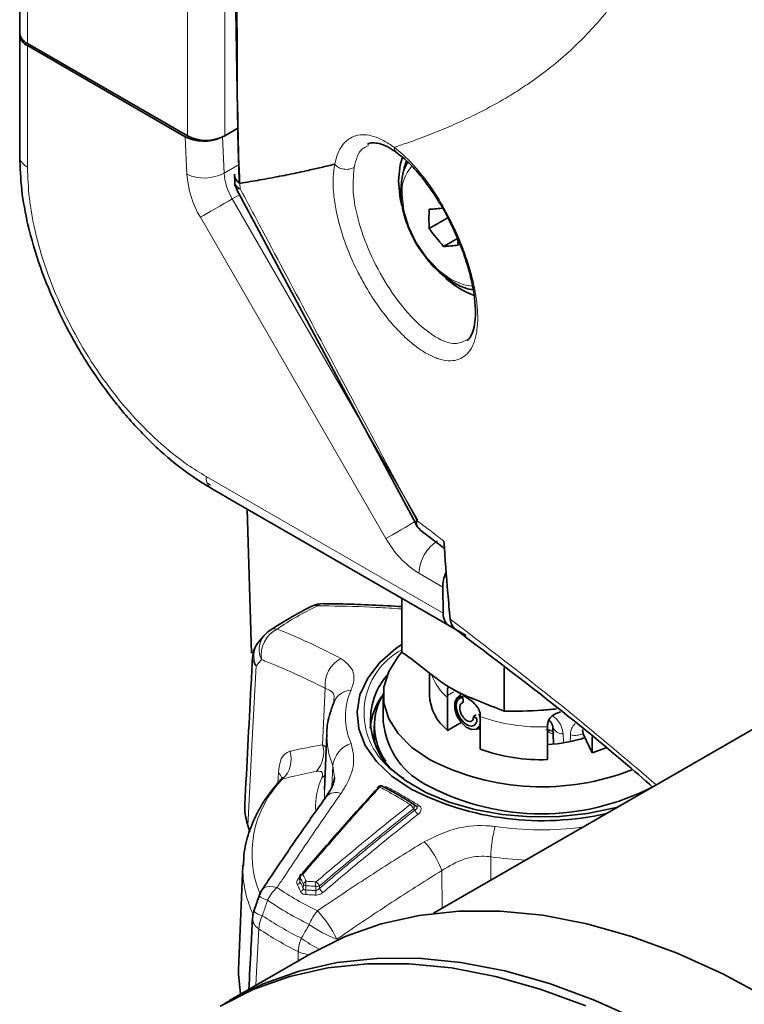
# Model space of a CAD drawing. Header units: millimetres. Extents: x 0 to 1118, y 0 to 864.
# Tile 146 of 256: x 149 to 162, y 659 to 678. Entities that reach past the tile are written whole.
import ezdxf

# ---------------------------------------------------------------- set-up
doc = ezdxf.new("R2010")
doc.units = ezdxf.units.MM

msp = doc.modelspace()

# ---------------------------------------------------------------- linework, layer by layer
at = {"color": 7, "linetype": 'Continuous', "lineweight": 35}
for p, q in [((148.5726, 741.3564), (148.5726, 677.8703)), ((148.5726, 677.8703), (148.5726, 677.8295)), ((148.5726, 675.5229), (148.5726, 677.8295)), ((151.7545, 675.9139), (148.719, 677.6662)), ((148.719, 677.6254), (151.7128, 675.8971)), ((152.7236, 676.0651), (152.4617, 675.9139)), ((152.6485, 675.1854), (152.656, 675.039)), ((156.3424, 674.1549), (156.7131, 674.3689)), ((156.6164, 673.8141), (156.8812, 673.9669)), ((176.4366, 672.7089), (156.4252, 661.1566)), ((152.1271, 669.2717), (152.1324, 669.2704)), ((152.4211, 669.0987), (152.2117, 669.2197)), ((152.5151, 669.0444), (157.0233, 666.4419)), ((152.8873, 668.8296), (152.9709, 666.096)), ((156.1572, 668.4396), (156.6314, 668.0783)), ((156.6001, 667.3497), (156.6076, 666.8511)), ((156.6934, 667.2308), (156.6938, 667.2305)), ((155.8224, 667.1352), (155.8224, 666.1134)), ((157.0444, 666.4298), (156.7155, 666.6197)), ((153.2056, 666.4217), (153.106, 666.3014)), ((157.0233, 666.4419), (157.0338, 666.4358)), ((157.0338, 666.4358), (157.0444, 666.4298)), ((157.7621, 665.8211), (157.7621, 664.9937)), ((156.3471, 665.7191), (156.3471, 665.2985)), ((156.9955, 665.3057), (156.78, 665.4176)), ((155.4721, 665.2985), (155.4721, 664.7881)), ((156.6923, 664.6282), (156.6923, 665.2502)), ((156.9442, 665.3187), (156.8681, 665.2399)), ((157.2351, 664.9243), (157.1811, 664.8932)), ((157.1811, 664.8932), (157.2485, 664.8543)), ((157.2932, 664.9344), (157.3158, 664.8181)), ((157.2937, 664.9331), (157.3159, 664.8154)), ((157.311, 664.893), (157.311, 664.271)), ((155.2971, 664.6068), (155.2951, 664.4961)), ((155.2971, 664.7145), (155.2971, 664.533)), ((156.6923, 664.6282), (156.9498, 664.7769)), ((157.2127, 664.6431), (157.2617, 664.6553)), ((157.2659, 664.6698), (157.323, 664.6352)), ((157.2804, 664.6627), (157.311, 664.6804)), ((158.5877, 664.6955), (158.5881, 664.736)), ((158.5877, 664.0736), (158.5877, 664.6955)), ((158.6867, 664.6966), (158.7033, 664.3866)), ((158.6872, 664.7002), (158.6874, 664.6965)), ((159.266, 664.5638), (159.2496, 664.648)), ((154.4015, 664.5692), (154.3558, 663.5013)), ((159.4329, 664.2043), (159.266, 664.5638)), ((159.4329, 664.5035), (159.4329, 664.2043)), ((155.4631, 663.5649), (155.4592, 663.5675)), ((156.097, 663.1876), (156.0417, 663.2304)), ((152.9007, 662.8215), (152.9386, 662.6942)), ((152.8086, 662.0676), (152.7238, 660.0856)), ((153.8907, 661.8536), (153.8873, 661.7843)), ((153.1161, 661.4874), (153.017, 661.1947)), ((154.1059, 660.395), (152.5516, 659.4977))]:
    msp.add_line(p, q, dxfattribs=at)
at = {"color": 7, "linetype": 'Continuous', "lineweight": 18}
for p, q in [((148.719, 741.1523), (148.719, 677.6662)), ((151.7545, 739.3999), (151.7545, 675.9139)), ((152.4617, 739.3999), (152.4617, 675.9139)), ((148.719, 677.6254), (148.719, 675.3191)), ((151.7444, 675.1839), (151.7128, 675.8971)), ((152.4206, 675.8926), (152.451, 675.2055)), ((152.451, 675.2055), (152.7384, 675.3715)), ((152.7515, 675.0119), (152.7569, 674.9083)), ((152.744, 674.7952), (152.6056, 674.7153)), ((152.6056, 674.7153), (156.1247, 668.62)), ((155.5211, 668.2716), (152.002, 674.3668)), ((152.1085, 669.4484), (156.6076, 666.8511)), ((152.1284, 669.3301), (152.1923, 669.2828)), ((156.7155, 666.6197), (152.2117, 669.2197)), ((156.6001, 667.3497), (156.1461, 667.6118)), ((154.3195, 664.3524), (154.3684, 665.4283)), ((156.691, 665.2909), (156.8117, 665.3606)), ((155.2951, 664.4961), (155.304, 664.391)), ((158.8818, 664.5636), (158.8892, 664.4101)), ((154.3195, 664.3524), (154.3903, 664.3078)), ((154.4978, 663.5661), (154.5153, 663.9564)), ((154.5426, 663.7359), (154.5153, 663.9564)), ((153.4718, 663.6272), (153.4818, 663.8293)), ((156.0727, 663.1162), (156.0427, 663.1395)), ((157.5112, 662.2269), (157.5125, 661.7842)), ((153.8653, 661.8168), (153.8903, 661.8458)), ((153.8946, 661.8383), (153.8908, 661.7605)), ((156.5862, 661.2495), (156.5814, 661.9679)), ((153.954, 661.6257), (153.9566, 661.7055)), ((154.0035, 661.6784), (154.0009, 661.5986)), ((154.1903, 661.5876), (154.1897, 661.6679)), ((154.2605, 661.6751), (154.2608, 661.6299)), ((153.8582, 660.252), (153.8587, 660.4287))]:
    msp.add_line(p, q, dxfattribs=at)
at = {"color": 7, "linetype": 'Continuous', "lineweight": 35, "flags": 128}
for points in [[(155.7585, 675.0619), (155.7907, 675.3611), (155.8365, 675.5066)], [(155.9137, 675.4381), (155.8705, 675.305), (155.8581, 675.2472)], [(152.6798, 674.9151), (154.0736, 672.3127), (156.093, 668.5416)], [(152.7461, 675.0111), (152.7488, 675.0115), (152.7516, 675.0119)], [(155.8208, 674.5864), (155.7907, 674.7255), (155.7585, 675.0619)], [(155.8224, 666.2614), (155.7169, 666.1873), (155.4063, 665.9161), (155.1752, 665.6195), (155.0294, 665.3055), (154.9728, 664.9819), (155.0068, 664.6574), (155.1305, 664.3401), (155.3408, 664.0385), (155.6322, 663.7602), (155.9972, 663.5125)], [(155.8167, 666.1044), (155.7531, 666.0304), (155.5743, 665.7467), (155.4835, 665.4494), (155.4835, 665.1475), (155.5743, 664.8502), (155.7531, 664.5666), (156.0146, 664.3051), (156.3507, 664.0739)], [(157.311, 664.762), (157.2946, 664.7119), (157.2344, 664.6507), (157.1457, 664.6426), (157.0437, 664.6888), (156.9461, 664.7814), (156.8697, 664.9045), (156.8276, 665.0367), (156.8271, 665.1554), (156.8683, 665.2401), (156.9441, 665.2761), (156.9913, 665.2735)], [(155.3078, 664.3822), (155.2978, 664.4941), (155.2971, 664.533)], [(159.6959, 664.2956), (159.5796, 664.2515), (159.4329, 664.2043)], [(159.9161, 663.1718), (159.8626, 663.1576), (159.349, 663.0519), (158.8126, 662.9952), (158.2675, 662.9889), (157.7276, 663.0331), (157.207, 663.1267), (156.7192, 663.2674), (156.2768, 663.4514), (155.8912, 663.674), (155.5725, 663.9294), (155.5373, 663.9638)], [(163.6692, 658.9927), (162.7927, 659.5348), (161.9163, 660.0047), (161.0443, 660.3998), (160.1812, 660.7182), (159.3314, 660.9583), (158.4992, 661.1189), (157.689, 661.1991), (156.9047, 661.1985), (156.1504, 661.1172), (155.43, 660.9554), (154.7471, 660.7142), (154.1059, 660.395)], [(159.3131, 659.4004), (158.45, 659.7189), (157.6002, 659.959), (156.7681, 660.1195), (155.9578, 660.1997), (155.1735, 660.1991), (154.4193, 660.1178), (153.6989, 659.9561), (153.016, 659.7148), (152.3748, 659.3957)], [(160.3619, 659.1073), (159.4899, 659.5025), (158.6268, 659.8209), (157.777, 660.061), (156.9448, 660.2216), (156.1346, 660.3018), (155.3503, 660.3012), (154.5961, 660.2198), (153.8756, 660.0581), (153.1928, 659.8169), (152.5509, 659.4973), (152.4636, 659.4459)], [(152.7238, 660.0856), (152.7221, 660.0036), (152.7609, 659.6185)]]:
    msp.add_lwpolyline(points, dxfattribs=at)
at = {"color": 7, "linetype": 'Continuous', "lineweight": 18, "flags": 128}
for points in [[(152.6056, 674.7153), (152.5318, 674.6727), (152.4513, 674.6262), (152.367, 674.5776), (152.2824, 674.5287), (152.2005, 674.4814), (152.1246, 674.4376), (152.0576, 674.3989), (152.002, 674.3668)], [(155.8285, 674.8006), (155.8603, 674.5037), (155.9534, 674.1904), (156.1015, 673.882), (156.2945, 673.5996), (156.5193, 673.3623), (156.7605, 673.1864), (157.0017, 673.0839), (157.1634, 673.0596)], [(156.0718, 668.5895), (156.0509, 668.5775), (155.9704, 668.531), (155.8861, 668.4823), (155.8015, 668.4334), (155.7196, 668.3862), (155.6437, 668.3424), (155.5767, 668.3037), (155.5211, 668.2716)], [(153.0597, 665.8516), (152.9801, 664.3366), (152.9131, 663.0577), (152.9007, 662.8215)], [(159.0187, 664.4266), (159.0205, 664.4951), (159.0217, 664.542)], [(154.3675, 663.7753), (154.3386, 663.7505), (154.3033, 663.7264)], [(154.3558, 663.5013), (154.3546, 663.4426), (154.3586, 663.337)], [(156.1478, 663.2043), (156.1402, 663.198), (156.1325, 663.1929), (156.1248, 663.1891), (156.1173, 663.1866), (156.1102, 663.1855), (156.1036, 663.1859), (156.0976, 663.1877), (156.0924, 663.1908)], [(153.4555, 661.6443), (153.3842, 661.6599), (153.3194, 661.6649), (153.263, 661.6593), (153.2169, 661.6431), (153.1826, 661.617), (153.1718, 661.6029)], [(153.1107, 660.8605), (153.0667, 660.0434), (153.0529, 659.7872)]]:
    msp.add_lwpolyline(points, dxfattribs=at)
at = {"color": 7, "linetype": 'Continuous', "lineweight": 35}
for centre, radius, start, end in [((148.8228, 677.8953), 0.2515, 185.6948, 245.62534), ((148.8228, 677.8545), 0.2515, 185.6948, 245.62534), ((152.1081, 676.5962), 0.7685, 242.60967, 297.39033), ((159.9955, 674.3376), 3.6576, 177.13719, 182.86281), ((156.1001, 678.7754), 4.262, 273.26007, 276.95897), ((160.0553, 676.859), 4.5932, 216.06587, 221.52327), ((156.3741, 678.0691), 4.262, 273.26007, 276.95897), ((160.3328, 674.0152), 3.4469, 181.17401, 182.93777), ((157.7698, 674.4454), 1.6643, 227.90498, 249.72127), ((154.3345, 666.5345), 0.5, 89.19159, 116.06392), ((153.5887, 666.1039), 0.5, 124.2688, 140.23063), ((153.4895, 665.9845), 0.5, 140.33413, 176.98904), ((156.5285, 664.8273), 1.2987, 139.34441, 238.92132), ((156.5093, 664.5455), 1.293, 143.32626, 174.43069), ((156.4643, 664.7137), 1.1601, 147.8053, 215.46197), ((157.2474, 665.3382), 0.9012, 182.52481, 231.97821), ((156.9717, 664.9366), 1.5069, 185.65338, 245.66676), ((158.4937, 666.9219), 2.5608, 272.10218, 288.34452), ((158.4553, 667.443), 3.372, 250.16354, 272.25038), ((158.4866, 668.233), 4.6755, 242.81799, 291.54234), ((155.3855, 663.5386), 0.0219, 142.2103, 201.24983), ((155.4236, 663.5015), 0.075, 61.66763, 137.62222), ((158.4882, 668.3914), 5.478, 242.95251, 282.84226), ((158.4725, 667.6377), 4.5935, 242.49, 297.37947), ((155.9958, 663.1711), 0.075, 52.25437, 58.38932), ((153.9656, 661.85), 0.075, 139.45655, 177.23812), ((153.5887, 661.3268), 0.5, 146.31796, 161.25662), ((153.4895, 661.0344), 0.5, 161.27814, 177.00497)]:
    msp.add_arc(centre, radius, start, end, dxfattribs=at)
at = {"color": 7, "linetype": 'Continuous', "lineweight": 18}
for centre, radius, start, end in [((156.5357, 674.8571), 0.7094, 137.40073, 184.57187), ((152.0755, 675.9188), 0.8061, 245.74476, 297.76459), ((153.5857, 675.3154), 1.8461, 184.08615, 210.92076), ((153.5558, 675.2845), 1.1076, 184.08615, 210.92076), ((157.1005, 669.1418), 1.8033, 208.85561, 238.04533), ((156.9138, 667.5769), 0.7684, 122.60548, 177.39452), ((154.3412, 666.838), 0.1964, 89.373, 127.44255), ((156.9274, 661.4223), 6.1939, 115.90183, 124.0928), ((154.183, 666.8367), 0.162, 76.14458, 114.87782), ((153.7161, 666.0525), 0.5631, 117.55838, 188.31845), ((153.428, 666.3336), 0.2198, 82.81012, 123.37305), ((153.4453, 666.0416), 0.4299, 142.5532, 206.24096), ((153.5449, 666.1609), 0.4302, 142.33496, 206.20099), ((156.4702, 664.9594), 1.3644, 118.3455, 226.86221), ((153.2015, 666.0083), 0.2113, 179.32686, 227.87986), ((154.9436, 665.4868), 0.5781, 118.63524, 185.80599), ((157.3504, 666.0376), 1.0262, 199.97444, 230.11446), ((154.8782, 665.0223), 0.3721, 92.94368, 155.35611), ((156.034, 664.8874), 1.2794, 156.67954, 203.32046), ((158.4553, 668.065), 3.372, 250.16354, 272.25038), ((158.8724, 664.7585), 0.1951, 198.53446, 272.74863), ((155.8103, 664.5137), 1.4098, 177.19457, 203.28163), ((159.1033, 664.8923), 0.3597, 256.8863, 297.09459), ((153.8157, 664.2057), 0.5248, 317.2865, 16.23549), ((155.0234, 663.8963), 0.5116, 108.73049, 173.2555), ((153.212, 664.0756), 0.5099, 313.53722, 17.7), ((154.9878, 662.2922), 2.0071, 135.21849, 203.0037), ((153.3251, 663.6624), 0.2289, 14.58091, 46.81245), ((155.6777, 663.1461), 1.4919, 157.10959, 180.81167), ((155.3872, 663.522), 0.0355, 57.28645, 122.39993), ((155.4436, 663.5233), 0.0469, 70.50069, 142.36543), ((155.5111, 663.5924), 0.069, 286.63289, 315.03131), ((154.5686, 663.1995), 0.2491, 66.85609, 135.4392), ((156.0189, 663.1911), 0.0468, 69.70129, 142.3221), ((155.8606, 663.0647), 0.1968, 22.34768, 51.98084), ((155.9942, 663.1845), 0.0661, 317.14263, 44.03737), ((156.2544, 663.1904), 0.1962, 202.19969, 231.72925), ((159.8315, 662.1833), 2.3207, 164.5468, 178.92262), ((158.4724, 669.1167), 6.3758, 262.08733, 277.02982), ((154.9515, 661.3531), 1.7419, 20.66582, 41.81253), ((158.463, 669.0413), 6.8805, 262.04848, 267.60196), ((154.8062, 661.9965), 1.9989, 178.27466, 205.40426), ((153.8925, 661.8729), 0.0623, 244.15089, 266.97114), ((153.9187, 661.8526), 0.0281, 177.92644, 210.75882), ((153.9748, 661.8201), 0.0822, 109.7444, 167.22893), ((153.9268, 661.8677), 0.036, 55.80338, 120.30358), ((153.9797, 661.06), 0.7849, 131.89261, 154.03957), ((156.9274, 666.7737), 6.1939, 235.9072, 244.09817), ((153.8108, 661.7785), 0.0821, 289.96259, 347.34496), ((153.8739, 661.6444), 0.0823, 289.64473, 346.8566), ((154.0369, 661.6866), 0.0824, 109.42903, 166.74435), ((154.0132, 661.7493), 0.0715, 217.76453, 262.24085), ((154.1962, 661.7082), 0.195, 163.28468, 188.79322), ((154.3857, 661.6961), 0.1981, 163.11314, 188.17035), ((154.2128, 661.7927), 0.1269, 259.48157, 292.04249), ((154.063, 661.5791), 0.2196, 25.93004, 52.65949), ((154.4584, 661.7258), 0.2196, 205.916, 232.51021), ((153.3662, 661.7698), 0.3776, 228.34372, 255.85664), ((153.8074, 661.5691), 0.1957, 343.33808, 8.67524), ((153.9934, 661.5598), 0.1988, 343.16055, 8.04442), ((156.8715, 666.7187), 6.4181, 235.9072, 244.09817), ((153.2327, 661.0703), 0.2428, 182.3217, 239.82802), ((153.2695, 661.4789), 0.3805, 228.23172, 255.90506), ((153.7395, 660.8272), 0.6297, 153.33245, 176.97037), ((156.8299, 666.5848), 6.5818, 236.28714, 243.71824), ((154.9089, 660.6157), 0.9032, 139.52647, 158.59899), ((152.7173, 659.7816), 2.069, 25.1947, 43.35372), ((155.3212, 662.6338), 2.1028, 233.41508, 249.63689), ((156.8094, 666.4038), 6.664, 236.28714, 243.71824), ((154.6126, 660.3939), 0.7547, 157.45432, 177.36377), ((155.2313, 662.4704), 2.2192, 233.63946, 243.88218), ((154.155, 661.0837), 0.7189, 245.66199, 262.69837)]:
    msp.add_arc(centre, radius, start, end, dxfattribs=at)
at = {"color": 7, "linetype": 'Continuous', "lineweight": 35}
for centre, major_axis, ratio, start_param, end_param in [((152.0664, 676.1012), (0.5003, -0.0006), 0.5772866, 3.928362, 5.3854061), ((156.9537, 667.5539), (0.2433, 0.4369), 0.587367, 1.7386576, 2.3470751), ((156.9612, 667.0552), (0.2433, 0.4369), 0.587367, 2.3470751, 3.1324733)]:
    msp.add_ellipse(centre, major_axis=major_axis, ratio=ratio, start_param=start_param, end_param=end_param, dxfattribs=at)
at = {"color": 7, "linetype": 'Continuous', "lineweight": 18}
msp.add_ellipse((158.606, 664.5342), major_axis=(0.1879, -0.0037), ratio=0.5611109, start_param=1.0962345, end_param=1.8404664, dxfattribs=at)
at = {"color": 7, "linetype": 'Continuous', "lineweight": 35}
for points, knots in [([(152.6116, 739.4551), (152.5917, 738.2534), (152.5499, 735.7375), (152.5573, 731.8128), (152.5452, 718.772), (152.5465, 704.4475), (152.5673, 689.2451), (152.6218, 682.2931), (152.6764, 677.6391), (152.7297, 675.3114), (152.7363, 675.0221)], [0, 0, 0, 0, 0.0553145, 0.1158047, 0.1826783, 0.6615437, 0.7820579, 0.8902527, 0.9863609, 1, 1, 1, 1]), ([(152.6794, 739.3861), (152.6622, 739.0522), (152.6509, 738.7188), (152.6397, 738.051), (152.6384, 737.7167), (152.6358, 736.713), (152.6381, 736.0427), (152.6397, 734.7021), (152.6393, 734.0316), (152.6343, 732.691), (152.63, 732.021), (152.6209, 730.681), (152.6162, 730.0112), (152.6104, 728.6711), (152.6093, 728.0008), (152.6111, 726.6596), (152.6141, 725.9887), (152.6179, 724.6472), (152.6186, 723.9767), (152.6188, 721.9652), (152.6167, 720.6245), (152.6137, 717.9431), (152.6126, 716.6023), (152.6127, 712.5794), (152.6171, 709.8968), (152.6228, 705.873), (152.6244, 704.5317), (152.6271, 701.8494), (152.6281, 700.5083), (152.6324, 697.8256), (152.6358, 696.484), (152.6423, 693.801), (152.6455, 692.4595), (152.6522, 689.7765), (152.6557, 688.4349), (152.6638, 685.7515), (152.6686, 684.4099), (152.6779, 681.7263), (152.6836, 680.3844), (152.6922, 678.7066), (152.6939, 678.371), (152.6968, 677.6997), (152.6976, 677.3641), (152.701, 676.6925), (152.704, 676.3565), (152.7181, 675.6839), (152.7295, 675.3473), (152.7461, 675.0111)], [0, 0, 0, 0, 0.015625, 0.015625, 0.03125, 0.03125, 0.0625, 0.0625, 0.09375, 0.09375, 0.125, 0.125, 0.15625, 0.15625, 0.1875, 0.1875, 0.21875, 0.21875, 0.25, 0.25, 0.3125, 0.3125, 0.375, 0.375, 0.5, 0.5, 0.5625, 0.5625, 0.625, 0.625, 0.6875, 0.6875, 0.75, 0.75, 0.8125, 0.8125, 0.875, 0.875, 0.9375, 0.9375, 0.953125, 0.953125, 0.96875, 0.96875, 0.984375, 0.984375, 1, 1, 1, 1]), ([(155.1738, 675.7492), (155.1741, 675.7495), (155.2026, 675.7759), (155.2566, 675.7824), (155.3868, 675.7751), (155.5463, 675.7172), (155.672, 675.6309), (155.7334, 675.5888)], [0, 0, 0, 0, 0.0034977, 0.2932412, 0.5390966, 0.7750898, 1, 1, 1, 1]), ([(152.2118, 669.2197), (152.0865, 669.2966), (151.7575, 669.4985), (151.2279, 669.9267), (150.6513, 670.5132), (150.1147, 671.1914), (149.6562, 671.9043), (149.2647, 672.656), (148.9474, 673.428), (148.7257, 674.1856), (148.5956, 674.8943), (148.5804, 675.3118), (148.5727, 675.5228)], [0, 0, 0, 0, 0.0657965, 0.1727607, 0.2828934, 0.389757, 0.4997969, 0.5968708, 0.7039461, 0.8142113, 0.9061257, 1, 1, 1, 1]), ([(155.7341, 675.5848), (155.7796, 675.5515), (155.8954, 675.467), (156.0964, 675.2603), (156.3216, 674.9819), (156.5355, 674.655), (156.6775, 674.4125), (156.7378, 674.28), (156.7414, 674.2722)], [0, 0, 0, 0, 0.1358357, 0.345911, 0.5592034, 0.7722534, 0.9865604, 1, 1, 1, 1]), ([(152.7516, 675.0119), (152.8154, 675.0224), (152.9429, 675.0435), (153.1317, 675.0764), (153.3188, 675.1104), (153.5042, 675.1456), (153.6881, 675.182), (153.8701, 675.2196), (154.0723, 675.2631), (154.299, 675.3143), (154.4644, 675.354), (154.5494, 675.375), (154.55, 675.3752)], [0, 0, 0, 0, 0.1014993, 0.20290364, 0.30431896, 0.40579599, 0.507442, 0.60954934, 0.7112028, 0.85033611, 0.99889074, 1, 1, 1, 1]), ([(155.9493, 675.4205), (155.9395, 675.408), (155.8809, 675.334), (155.8227, 675.1487), (155.8093, 674.9655), (155.8023, 674.8683)], [0, 0, 0, 0, 0.0870325, 0.5156402, 1, 1, 1, 1]), ([(152.7461, 675.0111), (152.7153, 675.0393), (152.6578, 675.0919), (152.6504, 675.1556), (152.6469, 675.1852)], [0, 0, 0, 0, 0.535208, 1, 1, 1, 1]), ([(152.6524, 675.0394), (152.6521, 675.0366), (152.6472, 674.9995), (152.6601, 674.9535), (152.6836, 674.9219), (152.6864, 674.9182)], [0, 0, 0, 0, 0.0647915, 0.8884107, 1, 1, 1, 1]), ([(155.8023, 674.8683), (155.8041, 674.8133), (155.8095, 674.657), (155.8655, 674.3859), (155.9857, 674.0688), (156.121, 673.8111), (156.2262, 673.6787), (156.2611, 673.6347)], [0, 0, 0, 0, 0.13484183, 0.38319792, 0.63064729, 0.87743645, 1, 1, 1, 1]), ([(156.7414, 674.2722), (156.7964, 674.1569), (156.9098, 673.9191), (157.0433, 673.5508), (157.1451, 673.1886), (157.2058, 672.8529), (157.226, 672.5594), (157.2074, 672.3196), (157.1584, 672.1501), (157.1018, 672.0575), (157.0688, 672.037), (157.0554, 672.0287)], [0, 0, 0, 0, 0.111703, 0.2304724, 0.3488005, 0.4658671, 0.5826044, 0.697459, 0.8104625, 0.9227199, 1, 1, 1, 1]), ([(156.2611, 673.6347), (156.2949, 673.5882), (156.3964, 673.4486), (156.6012, 673.2597), (156.8621, 673.0902), (157.0585, 673.0014), (157.1633, 672.9942), (157.1747, 672.9934)], [0, 0, 0, 0, 0.1362941, 0.4084375, 0.6845471, 0.965682, 1, 1, 1, 1]), ([(152.4212, 669.0987), (152.422, 669.0982), (152.4265, 669.0956), (152.4579, 669.0775), (152.4909, 669.0584), (152.5151, 669.0445)], [0, 0, 0, 0, 0.05123887, 0.3045526, 1, 1, 1, 1]), ([(156.1098, 668.6105), (156.1095, 668.6102), (156.1047, 668.6032), (156.0876, 668.5751), (156.0747, 668.5467), (156.0888, 668.5405), (156.09, 668.54)], [0, 0, 0, 0, 0.010184, 0.2148383, 0.9309857, 1, 1, 1, 1]), ([(156.0886, 668.5403), (156.106, 668.5095), (156.1276, 668.4712), (156.1646, 668.4509), (156.1718, 668.447)], [0, 0, 0, 0, 0.8066758, 1, 1, 1, 1]), ([(154.1149, 666.9837), (154.0139, 666.9328), (153.7281, 666.7889), (153.4725, 666.6238), (153.3071, 666.5171)], [0, 0, 0, 0, 0.3532563, 1, 1, 1, 1]), ([(155.8224, 666.9772), (155.4481, 666.9989), (154.9509, 667.0277), (154.4635, 667.0302), (154.3429, 667.0308)], [0, 0, 0, 0, 0.7527611, 1, 1, 1, 1]), ([(156.7422, 666.7409), (156.7468, 666.695), (156.7581, 666.6549), (156.7941, 666.5869), (156.8177, 666.5609), (156.847, 666.5427)], [0, 0, 0, 0, 0.5, 0.5, 1, 1, 1, 1]), ([(160.5927, 663.5443), (160.4065, 663.7071), (159.2306, 664.7357), (157.9364, 665.7169), (156.847, 666.5427)], [0, 0, 0, 0, 0.1583285, 1, 1, 1, 1]), ([(155.8224, 666.1134), (155.8279, 666.1097), (155.9932, 665.9968), (156.3128, 665.7385), (156.7949, 665.3774), (157.2788, 665.1877), (157.6007, 665.0585), (157.7621, 664.9937)], [0, 0, 0, 0, 0.0085024, 0.2544652, 0.5000119, 0.749258, 1, 1, 1, 1]), ([(152.9902, 666.0108), (152.9803, 665.8223), (152.9313, 664.8921), (152.8826, 663.9616), (152.8438, 663.2196)], [0, 0, 0, 0, 0.2025714, 1, 1, 1, 1]), ([(156.691, 665.2909), (156.6898, 665.3153), (156.6869, 665.3703), (156.6866, 665.4262), (156.6973, 665.4356), (156.7029, 665.4405)], [0, 0, 0, 0, 0.2747627, 0.6211194, 1, 1, 1, 1]), ([(154.54, 665.1774), (154.5137, 665.1056), (154.4439, 664.9151), (154.3957, 664.7132), (154.4027, 664.587), (154.4027, 664.5856)], [0, 0, 0, 0, 0.3742033, 0.9931973, 1, 1, 1, 1]), ([(154.5481, 665.2005), (154.5506, 665.2027), (154.5536, 665.2054), (154.5395, 665.1787), (154.5371, 665.1742)], [0, 0, 0, 0, 0.8351992, 1, 1, 1, 1]), ([(156.6923, 665.2502), (156.6923, 665.2559), (156.6922, 665.2697), (156.6915, 665.2831), (156.691, 665.2909)], [0, 0, 0, 0, 0.4137019, 1, 1, 1, 1]), ([(157.2485, 664.8543), (157.248, 664.8339), (157.247, 664.7928), (157.2255, 664.7464), (157.1905, 664.7164), (157.1434, 664.7068), (157.0882, 664.719), (157.0294, 664.7526), (156.9723, 664.8054), (156.9218, 664.8733), (156.8827, 664.9507), (156.8587, 665.0312), (156.8525, 665.1077), (156.865, 665.1735), (156.8961, 665.2214), (156.9377, 665.2481), (156.972, 665.2467), (156.9864, 665.2462)], [0, 0, 0, 0, 0.0607213, 0.1224937, 0.1853185, 0.2492007, 0.3141401, 0.3801306, 0.4471737, 0.5152747, 0.5844331, 0.6546425, 0.7259047, 0.7982251, 0.8716031, 0.946032, 1, 1, 1, 1]), ([(157.1811, 664.8932), (157.1812, 664.8801), (157.1814, 664.8537), (157.1688, 664.8231), (157.1473, 664.8025), (157.1175, 664.7947), (157.0818, 664.8012), (157.0432, 664.822), (157.0049, 664.8559), (156.9705, 664.9005), (156.9432, 664.9524), (156.9259, 665.0071), (156.9203, 665.0601), (156.9285, 665.1054), (156.9462, 665.1436), (156.998, 665.1529), (156.987, 665.2117), (156.9801, 665.2488)], [0, 0, 0, 0, 0.0531208, 0.1076063, 0.1635603, 0.2210892, 0.2800864, 0.3404458, 0.4022743, 0.4656779, 0.5305497, 0.5967833, 0.6644859, 0.7337636, 0.8045096, 0.8766169, 1, 1, 1, 1]), ([(157.1721, 665.2352), (157.1231, 665.251), (157.0578, 665.2719), (157.0079, 665.299), (156.9955, 665.3057)], [0, 0, 0, 0, 0.7511229, 1, 1, 1, 1]), ([(157.0066, 665.2807), (157.0435, 665.2579), (157.127, 665.2061), (157.2293, 665.1157), (157.2955, 665.0194), (157.3056, 664.9586), (157.3098, 664.9338)], [0, 0, 0, 0, 0.2471624, 0.5592691, 0.8196266, 1, 1, 1, 1]), ([(157.7621, 664.9937), (158.0005, 664.9938), (158.3311, 664.9941), (158.666, 665.0257), (158.7595, 665.0346)], [0, 0, 0, 0, 0.7209771, 1, 1, 1, 1]), ([(157.3098, 664.9338), (157.3102, 664.9259), (157.3109, 664.9125), (157.311, 664.8987), (157.311, 664.893)], [0, 0, 0, 0, 0.5862981, 1, 1, 1, 1]), ([(158.5881, 664.736), (158.5914, 664.7612), (158.5987, 664.818), (158.658, 664.8956), (158.7368, 664.9494), (158.8105, 664.9707), (158.8324, 664.977)], [0, 0, 0, 0, 0.2114566, 0.4780117, 0.8445138, 1, 1, 1, 1]), ([(158.6101, 664.8193), (158.6103, 664.8192), (158.6358, 664.8055), (158.6645, 664.7641), (158.6864, 664.7193), (158.6856, 664.7053), (158.6853, 664.7006)], [0, 0, 0, 0, 0.0036403, 0.3839116, 0.7949489, 1, 1, 1, 1]), ([(157.2605, 664.6603), (157.2683, 664.6607), (157.2929, 664.6621), (157.3036, 664.6867), (157.311, 664.7035)], [0, 0, 0, 0, 0.3145915, 1, 1, 1, 1]), ([(153.5299, 663.6931), (153.4877, 663.6464), (153.3345, 663.4767), (153.1225, 663.1629), (152.9315, 662.7485), (152.827, 662.3752), (152.8202, 662.1425), (152.8176, 662.0542)], [0, 0, 0, 0, 0.0970507, 0.3523803, 0.6040733, 0.849854, 1, 1, 1, 1]), ([(153.5588, 663.7372), (153.5594, 663.7374), (153.5609, 663.7381), (153.5385, 663.7101), (153.5256, 663.6941)], [0, 0, 0, 0, 0.42633648, 1, 1, 1, 1]), ([(154.5454, 663.7368), (154.5443, 663.7171), (154.5414, 663.6664), (154.496, 663.5323), (154.4209, 663.4234), (154.3871, 663.3744)], [0, 0, 0, 0, 0.2584276, 0.6662915, 1, 1, 1, 1]), ([(153.907, 661.8791), (153.9305, 661.9066), (154.1753, 662.1925), (154.6594, 662.7497), (155.1245, 663.2643), (155.3651, 663.5306)], [0, 0, 0, 0, 0.0488393, 0.5078531, 1, 1, 1, 1]), ([(155.4631, 663.5649), (155.5105, 663.5391), (155.6063, 663.4869), (155.7979, 663.3782), (155.9419, 663.2911), (156.0376, 663.2333)], [0, 0, 0, 0, 0.2474524, 0.5000085, 1, 1, 1, 1]), ([(154.392, 663.3735), (154.3133, 663.2634), (153.9668, 662.7792), (153.5606, 662.1882), (153.2354, 661.6963), (153.1731, 661.602)], [0, 0, 0, 0, 0.1922008, 0.8450775, 1, 1, 1, 1]), ([(152.9007, 662.8215), (152.8686, 662.9391), (152.8317, 663.0741), (152.8455, 663.2028), (152.8473, 663.2193)], [0, 0, 0, 0, 0.871522, 1, 1, 1, 1]), ([(152.9902, 661.0605), (152.9803, 660.8711), (152.9567, 660.4209), (152.9332, 659.9709), (152.9197, 659.7102)], [0, 0, 0, 0, 0.4208567, 1, 1, 1, 1])]:
    msp.add_open_spline(points, degree=3, knots=knots, dxfattribs=at)
at = {"color": 7, "linetype": 'Continuous', "lineweight": 18}
for points, knots in [([(155.6758, 675.6955), (155.7223, 675.7108), (155.8157, 675.7416), (155.954, 675.7893), (156.1122, 675.8456), (156.2892, 675.9116), (156.4825, 675.9875), (156.6715, 676.0658), (156.9147, 676.1717), (157.1489, 676.2818), (157.4843, 676.452), (157.75, 676.6007), (158.004, 676.7579), (158.1756, 676.8694), (158.3642, 676.9999), (158.5454, 677.1344), (158.7831, 677.3222), (159.0569, 677.5602), (159.3007, 677.8032), (159.4741, 677.9908), (159.5962, 678.1297), (159.738, 678.3022), (159.8951, 678.5069), (160.0432, 678.7168), (160.1627, 678.9009), (160.2959, 679.1168), (160.4222, 679.339), (160.5411, 679.5702), (160.6062, 679.7035), (160.6695, 679.8374), (160.7457, 680.0068), (160.8474, 680.2486), (160.943, 680.4958), (161.0206, 680.714), (161.1069, 680.9696), (161.188, 681.2308), (161.2637, 681.5009), (161.3153, 681.6949), (161.3748, 681.9302), (161.4399, 682.2108), (161.5095, 682.5381), (161.5743, 682.8709), (161.6268, 683.1706), (161.6692, 683.4309), (161.7095, 683.6926), (161.7473, 683.9606), (161.7828, 684.2326), (161.8167, 684.5067), (161.8481, 684.7866), (161.8825, 685.1177), (161.9101, 685.4049), (161.9355, 685.6983), (161.9596, 685.9939), (161.9821, 686.2941), (162.0035, 686.6128), (162.02, 686.877), (162.0351, 687.1374), (162.0454, 687.3363), (162.0505, 687.4358)], [0, 0, 0, 0, 0.0109959, 0.0220971, 0.0332058, 0.0493879, 0.0657099, 0.0816772, 0.0976426, 0.1289373, 0.1442678, 0.1898687, 0.2048108, 0.2197539, 0.2418946, 0.2634861, 0.2778827, 0.320201, 0.3576578, 0.3671867, 0.386248, 0.4053144, 0.4243859, 0.4518231, 0.469891, 0.4788118, 0.5141595, 0.5316667, 0.5402413, 0.5488168, 0.5659696, 0.5827425, 0.6077508, 0.624219, 0.6324535, 0.6648023, 0.6807015, 0.688651, 0.7044206, 0.7278795, 0.7432751, 0.7662559, 0.7890137, 0.7965052, 0.8114861, 0.8337785, 0.8411791, 0.8559024, 0.8778682, 0.8851254, 0.9068916, 0.9212972, 0.9284988, 0.9500174, 0.9643324, 0.973251, 0.9866266, 1, 1, 1, 1]), ([(154.5499, 675.3752), (154.5791, 675.5232), (154.629, 675.6434), (154.7149, 675.7585), (154.7334, 675.7798), (154.7722, 675.8181), (154.7925, 675.8351), (154.8563, 675.8803), (154.9026, 675.9024), (155.0024, 675.9304), (155.0564, 675.9363), (155.1684, 675.9314), (155.2268, 675.9209), (155.3483, 675.8838), (155.4118, 675.857), (155.5419, 675.7877), (155.6082, 675.7454), (155.6758, 675.6955)], [0, 0, 0, 0, 0.25, 0.25, 0.3125, 0.3125, 0.375, 0.375, 0.5, 0.5, 0.625, 0.625, 0.75, 0.75, 0.875, 0.875, 1, 1, 1, 1]), ([(155.6758, 675.6956), (155.8177, 675.5913), (155.9591, 675.4578), (156.1358, 675.2546), (156.1711, 675.2121), (156.2404, 675.125), (156.2746, 675.0801), (156.3759, 674.9417), (156.4416, 674.8444), (156.5374, 674.6908), (156.569, 674.6381), (156.6304, 674.5315), (156.6602, 674.4777), (156.7471, 674.3144), (156.8016, 674.2034), (156.9037, 673.9768), (156.9515, 673.8607), (157.0367, 673.6322), (157.0746, 673.5189), (157.1409, 673.2941), (157.1695, 673.1819), (157.2152, 672.9667), (157.2325, 672.8631), (157.2564, 672.6636), (157.2628, 672.5669), (157.2641, 672.3874), (157.2591, 672.304), (157.2433, 672.1881), (157.2367, 672.1511), (157.2205, 672.0802), (157.2109, 672.0463), (157.1785, 671.9512), (157.1516, 671.8958), (157.1037, 671.8244), (157.0864, 671.8025), (157.0492, 671.7627), (157.0292, 671.7447), (156.9662, 671.6976), (156.9199, 671.675), (156.819, 671.6468), (156.7642, 671.6412), (156.6467, 671.6478), (156.5851, 671.6599), (156.4566, 671.7009), (156.3896, 671.7299), (156.25, 671.8055), (156.1784, 671.8516), (156.0344, 671.9584), (155.9614, 672.0194), (155.8508, 672.1225), (155.8135, 672.159), (155.7398, 672.2349), (155.7032, 672.2743), (155.5943, 672.3968), (155.5229, 672.4842), (155.3826, 672.6709), (155.3134, 672.7707), (155.1825, 672.9755), (155.1202, 673.0811), (155.0021, 673.2989), (154.9459, 673.4121), (154.8436, 673.6381), (154.7973, 673.7513), (154.7349, 673.9217), (154.7153, 673.9786), (154.6785, 674.0924), (154.6614, 674.1494), (154.6146, 674.3176), (154.5892, 674.4269), (154.5595, 674.5869), (154.5511, 674.6395), (154.537, 674.7433), (154.5314, 674.7947), (154.5113, 675.0437), (154.5189, 675.2208), (154.5501, 675.3754)], [0, 0, 0, 0, 0.0625, 0.0625, 0.078125, 0.078125, 0.09375, 0.09375, 0.125, 0.125, 0.140625, 0.140625, 0.15625, 0.15625, 0.1875, 0.1875, 0.21875, 0.21875, 0.25, 0.25, 0.28125, 0.28125, 0.3125, 0.3125, 0.34375, 0.34375, 0.375, 0.375, 0.390625, 0.390625, 0.40625, 0.40625, 0.4375, 0.4375, 0.453125, 0.453125, 0.46875, 0.46875, 0.5, 0.5, 0.53125, 0.53125, 0.5625, 0.5625, 0.59375, 0.59375, 0.625, 0.625, 0.65625, 0.65625, 0.671875, 0.671875, 0.6875, 0.6875, 0.71875, 0.71875, 0.75, 0.75, 0.78125, 0.78125, 0.8125, 0.8125, 0.84375, 0.84375, 0.859375, 0.859375, 0.875, 0.875, 0.90625, 0.90625, 0.921875, 0.921875, 0.9375, 0.9375, 1, 1, 1, 1]), ([(155.1932, 675.7269), (155.148, 675.7098), (155.0093, 675.6574), (154.9542, 675.4531), (154.9171, 675.3154)], [0, 0, 0, 0, 0.3258962, 1, 1, 1, 1]), ([(155.7389, 675.5904), (155.7242, 675.6014), (155.6915, 675.6257), (155.6814, 675.6707), (155.6758, 675.6955)], [0, 0, 0, 0, 0.4501902, 1, 1, 1, 1]), ([(148.7192, 675.319), (148.7264, 675.1248), (148.7408, 674.7362), (148.8597, 674.078), (149.066, 673.3683), (149.3591, 672.6489), (149.7228, 671.95), (150.1496, 671.288), (150.6472, 670.6591), (151.1885, 670.1106), (151.6828, 669.7095), (151.9917, 669.5201), (152.1085, 669.4485)], [0, 0, 0, 0, 0.09291466, 0.18581515, 0.29447761, 0.40316207, 0.50020129, 0.60862537, 0.71704406, 0.82556878, 0.93408084, 1, 1, 1, 1]), ([(154.5499, 675.3752), (154.5702, 675.3513), (154.5965, 675.3304), (154.6565, 675.2981), (154.6902, 675.2868), (154.7592, 675.2755), (154.7945, 675.2757), (154.8606, 675.2874), (154.8913, 675.2991), (154.9171, 675.3154)], [0, 0, 0, 0, 0.25, 0.25, 0.5, 0.5, 0.75, 0.75, 1, 1, 1, 1]), ([(154.9171, 675.3154), (154.903, 675.1459), (154.8758, 674.8188), (155.0201, 674.1783), (155.2769, 673.5296), (155.6349, 672.9136), (156.0507, 672.4032), (156.4691, 672.0673), (156.8279, 671.9274), (156.9844, 672.0075), (157.0545, 672.0434)], [0, 0, 0, 0, 0.1327635, 0.2561873, 0.3803463, 0.506132, 0.6340329, 0.7636983, 0.8941212, 1, 1, 1, 1]), ([(152.7569, 674.9083), (152.7564, 674.9085), (152.7191, 674.9264), (152.6639, 674.9655), (152.6591, 675.0167), (152.6571, 675.0391)], [0, 0, 0, 0, 0.0074662, 0.5670552, 1, 1, 1, 1]), ([(152.7569, 674.9083), (152.7565, 674.9083), (152.7257, 674.9048), (152.6891, 674.9032), (152.6904, 674.9175), (152.6908, 674.921)], [0, 0, 0, 0, 0.0099844, 0.758314, 1, 1, 1, 1]), ([(152.7569, 674.9083), (152.8964, 674.6462), (153.0359, 674.384), (153.1754, 674.1219), (153.8017, 672.9452), (154.4276, 671.7683), (155.0541, 670.5917), (155.4058, 669.9312), (155.7576, 669.2708), (156.1098, 668.6105)], [0.000435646, 0.000435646, 0.000435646, 0.000435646, 0.004, 0.004, 0.004, 0.02, 0.02, 0.02, 0.028981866, 0.028981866, 0.028981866, 0.028981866]), ([(156.1098, 668.6105), (156.1097, 668.61), (156.1087, 668.5983), (156.1075, 668.5494), (156.1191, 668.4878), (156.156, 668.4621), (156.1682, 668.4535)], [0, 0, 0, 0, 0.0079199, 0.1669943, 0.7236604, 1, 1, 1, 1]), ([(156.1098, 668.6105), (156.1905, 668.5493), (156.2711, 668.488), (156.3514, 668.4266), (156.4415, 668.3578), (156.5314, 668.2889), (156.621, 668.2199)], [0, 0, 0, 0, 0.0015994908, 0.0015994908, 0.0015994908, 0.0033921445, 0.0033921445, 0.0033921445, 0.0033921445]), ([(155.8224, 666.9337), (155.6611, 666.9441), (155.1962, 666.9738), (154.6649, 666.9877), (154.2947, 666.9929), (154.2218, 666.994)], [0, 0, 0, 0, 0.2991389, 0.8618782, 1, 1, 1, 1]), ([(156.7422, 666.7409), (157.5515, 666.1209), (158.8969, 665.0902), (160.1503, 664.0213), (160.6498, 663.5954)], [0, 0, 0, 0, 0.6014819, 1, 1, 1, 1]), ([(153.4555, 666.5516), (153.4995, 666.5339), (153.7226, 666.4439), (154.1259, 666.2687), (154.4862, 666.0857), (154.6665, 665.9942)], [0, 0, 0, 0, 0.1092201, 0.5542074, 1, 1, 1, 1]), ([(153.1589, 665.971), (153.1499, 665.9602), (153.1169, 665.9204), (153.0838, 665.8806), (153.0597, 665.8516)], [0, 0, 0, 0, 0.2710124, 1, 1, 1, 1]), ([(154.3684, 665.4283), (154.1878, 665.5172), (153.8267, 665.6948), (153.4249, 665.8657), (153.2027, 665.9537), (153.1589, 665.971)], [0, 0, 0, 0, 0.445417, 0.8906595, 1, 1, 1, 1]), ([(154.6665, 665.9942), (154.7586, 665.9231), (154.9333, 665.7882), (154.9191, 665.5474), (154.8668, 665.4137), (154.8591, 665.3939)], [0, 0, 0, 0, 0.4871128, 0.9237817, 1, 1, 1, 1]), ([(154.5314, 665.1976), (154.5358, 665.2346), (154.5497, 665.3517), (154.4421, 665.3972), (154.3684, 665.4283)], [0, 0, 0, 0, 0.3154158, 1, 1, 1, 1]), ([(158.8818, 664.5636), (158.8791, 664.5891), (158.8717, 664.6588), (158.8202, 664.7687), (158.7497, 664.8619), (158.6905, 664.892), (158.6775, 664.8986)], [0, 0, 0, 0, 0.2040203, 0.5593089, 0.9032071, 1, 1, 1, 1]), ([(158.5877, 664.6319), (158.589, 664.6317), (158.6178, 664.627), (158.6603, 664.6132), (158.7008, 664.5995), (158.7132, 664.5954)], [0, 0, 0, 0, 0.0312252, 0.7050842, 1, 1, 1, 1]), ([(158.6939, 664.5629), (158.6737, 664.5685), (158.6334, 664.5799), (158.6029, 664.603), (158.5877, 664.6146)], [0, 0, 0, 0, 0.5004188, 1, 1, 1, 1]), ([(159.1115, 664.7569), (159.0875, 664.7287), (159.0358, 664.6682), (159.0266, 664.586), (159.0217, 664.542)], [0, 0, 0, 0, 0.4648715, 1, 1, 1, 1]), ([(153.6977, 664.2307), (153.7058, 664.2326), (153.9106, 664.2818), (154.1192, 664.3178), (154.3195, 664.3524)], [0, 0, 0, 0, 0.0396607, 1, 1, 1, 1]), ([(154.8591, 664.3809), (154.887, 664.2678), (154.9426, 664.0431), (154.8383, 663.6993), (154.7113, 663.4991), (154.6665, 663.4285)], [0, 0, 0, 0, 0.3959631, 0.7869012, 1, 1, 1, 1]), ([(153.6977, 664.2307), (153.6651, 664.2172), (153.5923, 664.1872), (153.5095, 664.0566), (153.491, 663.9051), (153.4818, 663.8293)], [0, 0, 0, 0, 0.2894264, 0.6444441, 1, 1, 1, 1]), ([(153.5632, 663.706), (153.5527, 663.71), (153.5406, 663.7147), (153.5313, 663.6955), (153.5301, 663.693)], [0, 0, 0, 0, 0.8682587, 1, 1, 1, 1]), ([(154.2013, 663.8497), (154.0507, 663.8195), (153.8442, 663.778), (153.6343, 663.7246), (153.5715, 663.7082), (153.5632, 663.706)], [0, 0, 0, 0, 0.6998938, 0.960207, 1, 1, 1, 1]), ([(154.3033, 663.7264), (154.3119, 663.7551), (154.3291, 663.813), (154.294, 663.857), (154.2357, 663.8524), (154.2013, 663.8497)], [0, 0, 0, 0, 0.2874999, 0.5791325, 1, 1, 1, 1]), ([(155.4064, 663.5519), (155.3901, 663.534), (155.1488, 663.269), (154.6602, 662.7242), (154.1926, 662.1822), (153.947, 661.8975)], [0, 0, 0, 0, 0.03325502, 0.49216284, 1, 1, 1, 1]), ([(155.9819, 663.2197), (155.9816, 663.2198), (155.8858, 663.2788), (155.694, 663.3936), (155.5024, 663.4991), (155.4064, 663.5519)], [0, 0, 0, 0, 0.001107, 0.4999997, 1, 1, 1, 1]), ([(155.5599, 663.5437), (155.5517, 663.5472), (155.5314, 663.556), (155.5024, 663.5606), (155.4831, 663.5566), (155.4795, 663.5559)], [0, 0, 0, 0, 0.354425, 0.880087, 1, 1, 1, 1]), ([(155.5599, 663.5437), (155.5864, 663.5293), (155.7075, 663.4639), (155.8915, 663.3593), (156.0609, 663.2578), (156.1358, 663.2117), (156.1478, 663.2043)], [0, 0, 0, 0, 0.1352037, 0.6179235, 0.9383188, 1, 1, 1, 1]), ([(154.6665, 663.4285), (154.4862, 663.1687), (154.1259, 662.6496), (153.7226, 662.0482), (153.4995, 661.7108), (153.4555, 661.6443)], [0, 0, 0, 0, 0.4457926, 0.89077989, 1, 1, 1, 1]), ([(154.1962, 661.7536), (154.4629, 661.9785), (154.9049, 662.3513), (155.5012, 662.8374), (155.8304, 663.0992), (155.9819, 663.2197)], [0, 0, 0, 0, 0.4509596, 0.7473806, 1, 1, 1, 1]), ([(156.0427, 663.1395), (155.8915, 663.0191), (155.5631, 662.7575), (154.9679, 662.272), (154.5267, 661.8997), (154.2605, 661.6751)], [0, 0, 0, 0, 0.252608, 0.5490281, 1, 1, 1, 1]), ([(154.2608, 661.6299), (154.515, 661.8443), (155.0401, 662.2872), (155.6459, 662.7783), (155.9967, 663.0561), (156.0727, 663.1162)], [0, 0, 0, 0, 0.4236823, 0.8751814, 1, 1, 1, 1]), ([(156.0967, 663.1872), (156.0996, 663.185), (156.1035, 663.1821), (156.1094, 663.1743), (156.1118, 663.1682), (156.1129, 663.1577), (156.1103, 663.1459), (156.0976, 663.1303), (156.0831, 663.121), (156.0739, 663.1168), (156.0727, 663.1162)], [0, 0, 0, 0, 0.0992208, 0.1300868, 0.2990976, 0.3129285, 0.5050441, 0.7201967, 0.9655408, 1, 1, 1, 1]), ([(156.1329, 663.0363), (156.1346, 663.0378), (156.1493, 663.0496), (156.1716, 663.0744), (156.1887, 663.1119), (156.1903, 663.1482), (156.1775, 663.1812), (156.1577, 663.1966), (156.1478, 663.2043)], [0, 0, 0, 0, 0.0293823, 0.2426589, 0.4397385, 0.6270194, 0.8136399, 1, 1, 1, 1]), ([(156.1329, 663.0363), (156.0571, 662.9762), (155.707, 662.6987), (155.1025, 662.2082), (154.5784, 661.7658), (154.3247, 661.5516)], [0, 0, 0, 0, 0.1248082, 0.5763004, 1, 1, 1, 1]), ([(156.2499, 662.5145), (156.4539, 662.6143), (156.8408, 662.8035), (157.3254, 662.8344), (157.5598, 662.8059), (157.5947, 662.8016)], [0, 0, 0, 0, 0.4871128, 0.9237817, 1, 1, 1, 1]), ([(154.2218, 661.202), (154.2947, 661.2518), (154.6649, 661.5042), (155.3375, 661.9501), (155.9456, 662.3262), (156.2499, 662.5145)], [0, 0, 0, 0, 0.1092201, 0.5542074, 1, 1, 1, 1]), ([(157.5112, 662.2269), (157.4873, 662.2299), (157.3252, 662.2498), (156.9839, 662.2119), (156.7219, 662.053), (156.5814, 661.9679)], [0, 0, 0, 0, 0.0743214, 0.5037407, 1, 1, 1, 1]), ([(153.8653, 661.8168), (153.8649, 661.8163), (153.8541, 661.8036), (153.8379, 661.7772), (153.8279, 661.7368), (153.8351, 661.7131), (153.8388, 661.7013)], [0, 0, 0, 0, 0.0129778, 0.3531394, 0.6763966, 1, 1, 1, 1]), ([(153.9566, 661.7055), (153.953, 661.7133), (153.942, 661.737), (153.9236, 661.7763), (153.9066, 661.8127), (153.8969, 661.8333), (153.8946, 661.8383)], [0, 0, 0, 0, 0.1758217, 0.5320297, 0.8882229, 1, 1, 1, 1]), ([(153.947, 661.8975), (153.9493, 661.8925), (153.9591, 661.8719), (153.9762, 661.8354), (153.9947, 661.7959), (154.0058, 661.7722), (154.0095, 661.7643)], [0, 0, 0, 0, 0.1117814, 0.4679812, 0.8241846, 1, 1, 1, 1]), ([(156.5814, 661.9679), (156.2832, 661.7803), (155.6869, 661.4053), (155.0256, 660.9624), (154.6613, 660.7118), (154.5895, 660.6624)], [0, 0, 0, 0, 0.445417, 0.8906595, 1, 1, 1, 1]), ([(153.9015, 661.5669), (153.9008, 661.5684), (153.891, 661.5895), (153.8739, 661.6263), (153.8537, 661.6695), (153.8426, 661.6932), (153.8388, 661.7013)], [0, 0, 0, 0, 0.0332136, 0.4688032, 0.8187908, 1, 1, 1, 1]), ([(153.8908, 661.7605), (153.8884, 661.7675), (153.8858, 661.7751), (153.8875, 661.7837), (153.8876, 661.7843)], [0, 0, 0, 0, 0.92885186, 1, 1, 1, 1]), ([(153.8908, 661.7605), (153.8947, 661.7524), (153.9059, 661.7286), (153.9269, 661.6837), (153.9441, 661.6468), (153.954, 661.6257)], [0, 0, 0, 0, 0.1812155, 0.5312074, 1, 1, 1, 1]), ([(154.0009, 661.5986), (153.9936, 661.5986), (153.9804, 661.5986), (153.9688, 661.6054), (153.9598, 661.6138), (153.9567, 661.6202), (153.954, 661.6257)], [0, 0, 0, 0, 0.347142, 0.6323286, 0.6884405, 1, 1, 1, 1]), ([(154.1897, 661.6679), (154.1629, 661.6695), (154.1141, 661.6724), (154.052, 661.6759), (154.0167, 661.6777), (154.0035, 661.6784)], [0, 0, 0, 0, 0.4305558, 0.7867484, 1, 1, 1, 1]), ([(154.0095, 661.7643), (154.0227, 661.7636), (154.0581, 661.7617), (154.1204, 661.7582), (154.1694, 661.7552), (154.1962, 661.7536)], [0, 0, 0, 0, 0.2132442, 0.5694335, 1, 1, 1, 1]), ([(154.2608, 661.6299), (154.2536, 661.6219), (154.2394, 661.6063), (154.2141, 661.5914), (154.1974, 661.5887), (154.1903, 661.5876)], [0, 0, 0, 0, 0.3744903, 0.7324542, 1, 1, 1, 1]), ([(153.9015, 661.5669), (153.9071, 661.5579), (153.9188, 661.5388), (153.9517, 661.5189), (153.9805, 661.515), (153.9949, 661.513)], [0, 0, 0, 0, 0.3092196, 0.6547128, 1, 1, 1, 1]), ([(154.1837, 661.5022), (154.1723, 661.5029), (154.1389, 661.5049), (154.0759, 661.5086), (154.0244, 661.5114), (153.9949, 661.513)], [0, 0, 0, 0, 0.1811782, 0.53116559, 1, 1, 1, 1]), ([(154.0009, 661.5986), (154.023, 661.5974), (154.0525, 661.5958), (154.1042, 661.5928), (154.1453, 661.5904), (154.1789, 661.5883), (154.1903, 661.5876)], [0, 0, 0, 0, 0.3499902, 0.468824, 0.8188155, 1, 1, 1, 1]), ([(154.1837, 661.5022), (154.1978, 661.5024), (154.2297, 661.5029), (154.2807, 661.5197), (154.31, 661.541), (154.3247, 661.5516)], [0, 0, 0, 0, 0.2828388, 0.6416295, 1, 1, 1, 1]), ([(153.2739, 661.4036), (153.2652, 661.3771), (153.2328, 661.2791), (153.2004, 661.1812), (153.1768, 661.1098)], [0, 0, 0, 0, 0.2710499, 1, 1, 1, 1]), ([(153.9156, 660.6833), (153.9526, 660.747), (154.0033, 660.8343), (154.0541, 660.9216), (154.0679, 660.9453)], [0, 0, 0, 0, 0.7289501, 1, 1, 1, 1])]:
    msp.add_open_spline(points, degree=3, knots=knots, dxfattribs=at)
for points in [[(148.5726, 675.5229), (148.5744, 675.504), (148.5781, 675.4663), (148.608, 675.412), (148.6535, 675.3614), (148.6972, 675.3332), (148.719, 675.3191)], [(152.2118, 669.2196), (152.1963, 669.2307), (152.1655, 669.2528), (152.1334, 669.3059), (152.1123, 669.3705), (152.1098, 669.4225), (152.1085, 669.4485)]]:
    msp.add_open_spline(points, degree=3, dxfattribs=at)
at = {"color": 7, "linetype": 'Continuous', "lineweight": 35}
for points in [[(156.621, 668.2199), (156.6452, 667.8903), (156.6694, 667.5606), (156.6934, 667.2308)], [(156.6938, 667.2305), (156.71, 667.0673), (156.7261, 666.9041), (156.7422, 666.7409)]]:
    msp.add_open_spline(points, degree=3, dxfattribs=at)

doc.saveas('drawing.dxf')
